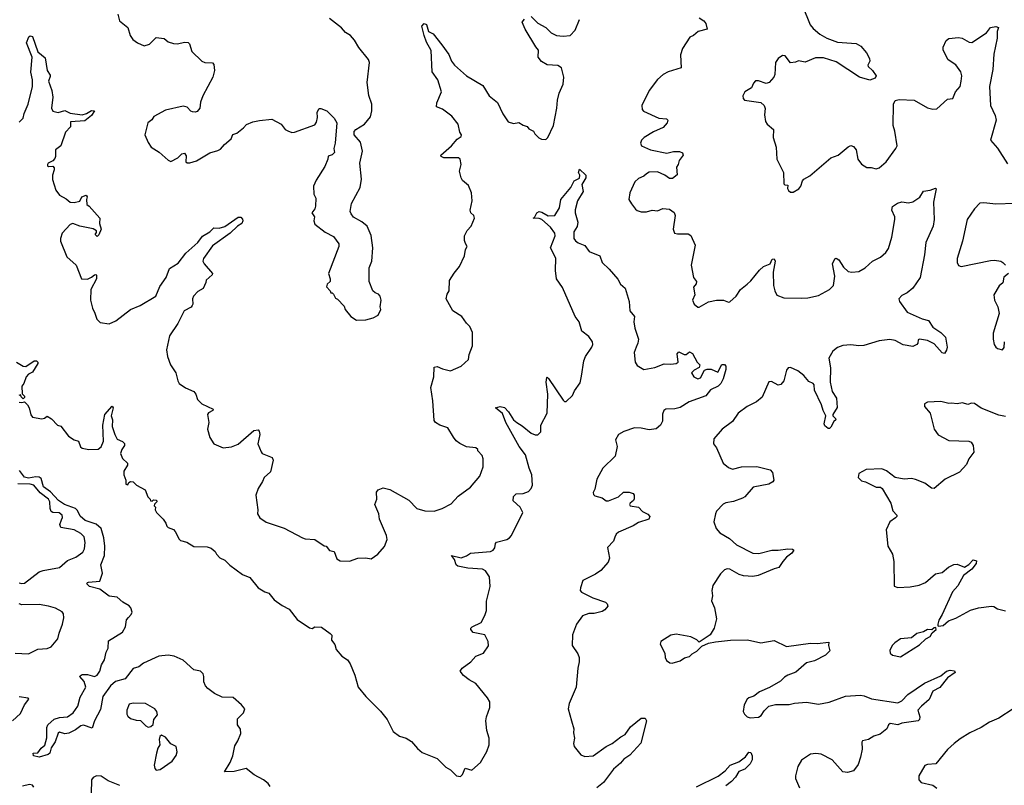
# Model space of a CAD drawing. Extents: x 2220333 to 2384341, y 721037 to 894043.
# Tile 200 of 256: x 2290879 to 2298207, y 843865 to 849563. Entities that reach past the tile are written whole.
import ezdxf

# ---------------------------------------------------------------- set-up
doc = ezdxf.new("R2010")
doc.units = 0

msp = doc.modelspace()

# ---------------------------------------------------------------- linework, layer by layer
at = {"layer": '0CON10XD'}
for points in [[(2296704, 849665), (2296761.2, 849525), (2296785, 849496.2), (2296835, 849456), (2296885, 849424.4), (2296965, 849394.2), (2297105, 849385.6), (2297140, 849365), (2297182, 849315), (2297203.3, 849275), (2297206.7, 849255), (2297190, 849225), (2297193.3, 849215), (2297226.7, 849185), (2297252.5, 849145), (2297245, 849127.5), (2297205, 849113.3), (2297130, 849135), (2296955, 849248.8), (2296860.3, 849279.7), (2296802.4, 849277.6), (2296725, 849246.2), (2296675, 849256.2), (2296653, 849247), (2296615, 849242.5), (2296575, 849292.5), (2296555, 849296.7), (2296525, 849273.3), (2296503.8, 849245), (2296500, 849155), (2296491.2, 849135), (2296456.7, 849095), (2296435, 849088), (2296378.3, 849108.3), (2296355, 849106.7), (2296339.5, 849090.5), (2296324.3, 849055.7), (2296275, 849026.7), (2296260, 848995), (2296262.5, 848975), (2296272.5, 848965), (2296395, 848946), (2296418.8, 848925), (2296427, 848903), (2296422.5, 848855), (2296428.8, 848805), (2296443.3, 848785), (2296490, 848745), (2296486, 848685), (2296508.6, 848615), (2296514.2, 848525), (2296562.5, 848425), (2296565, 848340), (2296573, 848333), (2296595, 848330), (2296593, 848307), (2296600.5, 848290.5), (2296615, 848280), (2296635, 848278.8), (2296678, 848305), (2296692.5, 848325), (2296705, 848362.5)], [(2291608.8, 849605), (2291623.3, 849555), (2291683.6, 849503.6), (2291702.5, 849445), (2291722.5, 849415), (2291755, 849390), (2291805, 849368.8), (2291845, 849381.2), (2291895, 849430), (2291953.9, 849423.9), (2291985, 849398.8), (2292025, 849386.2), (2292055, 849382), (2292105, 849396.2), (2292132.5, 849392.5), (2292142.5, 849382.5), (2292161.2, 849325), (2292235, 849253.3), (2292257, 849243), (2292315, 849242.5), (2292325, 849230), (2292328.8, 849185), (2292315.8, 849135), (2292243.2, 848996.8), (2292225, 848950), (2292218.8, 848905), (2292200.7, 848879.3), (2292185, 848873.3), (2292165, 848876.7)], [(2292165, 848876.7), (2292152.3, 848882.3), (2292125, 848911.2), (2292095, 848918.8), (2291965, 848889.2), (2291877.7, 848842.3), (2291861.7, 848818.3), (2291834, 848795), (2291810, 848705), (2291835, 848647.5), (2291857.5, 848615), (2291917.3, 848577.3), (2291985, 848516.7), (2292005, 848506.7), (2292055.6, 848534.4), (2292085, 848563.8), (2292105, 848568.8), (2292119.3, 848549.3), (2292116.7, 848505), (2292125, 848496.7), (2292145, 848496.2), (2292195, 848513.3), (2292295, 848571.2), (2292355, 848588.8), (2292375, 848600), (2292403.3, 848635), (2292453, 848677), (2292465, 848707.5), (2292495, 848717.5), (2292545, 848756.7), (2292566.7, 848783.3), (2292615, 848802), (2292663.6, 848813.6), (2292755, 848822.5), (2292824.1, 848784.1), (2292856.1, 848746.1), (2292875, 848736.2), (2292905, 848724), (2292925, 848726), (2293075, 848780), (2293089.3, 848800.7), (2293096.2, 848835), (2293093.3, 848875), (2293108.3, 848901.7), (2293121.7, 848901.7), (2293165, 848883.3), (2293219.3, 848829.3), (2293238.8, 848795), (2293226.2, 848645), (2293217.5, 848605), (2293223.3, 848575), (2293205, 848556.7), (2293174, 848546), (2293173.3, 848525), (2293150.7, 848469.3), (2293085, 848367.5), (2293066.7, 848325), (2293067.5, 848265), (2293083.3, 848235), (2293081.2, 848175), (2293076.7, 848155), (2293053.3, 848125), (2293072.5, 848095), (2293067.5, 848065), (2293075, 848040), (2293151.7, 847981.7), (2293215, 847950), (2293253.3, 847895), (2293253.3, 847875), (2293177.5, 847675), (2293190, 847635), (2293190, 847615), (2293167.5, 847595), (2293162.5, 847575), (2293190, 847545), (2293195, 847530), (2293205, 847530), (2293215, 847520), (2293230, 847490), (2293245, 847482.5), (2293295, 847430), (2293302.5, 847405), (2293343.6, 847353.6), (2293385, 847327.5), (2293455, 847330), (2293510, 847345), (2293546.4, 847363.6), (2293566.7, 847405), (2293562.5, 847425), (2293570, 847475), (2293562.5, 847505), (2293550.7, 847520.7), (2293525, 847530), (2293506.7, 847545), (2293480, 847615), (2293481.2, 847715), (2293498.8, 847765), (2293508, 847865), (2293495.7, 847955.7), (2293464.2, 848025), (2293425, 848059.2), (2293363.1, 848093.1), (2293345, 848116.7), (2293339.2, 848135), (2293349.2, 848195), (2293412.9, 848315), (2293422.9, 848375), (2293411.4, 848495), (2293430, 848585), (2293415, 848650), (2293367.5, 848705), (2293368.3, 848731.7), (2293380, 848745), (2293445.9, 848784.1), (2293491.2, 848838.8), (2293501.2, 848885), (2293501.2, 848935), (2293478.6, 848998.6), (2293464.1, 849094.1), (2293483.3, 849245), (2293475, 849267.5), (2293403.3, 849355), (2293370.3, 849410.3), (2293341.2, 849445), (2293305, 849468), (2293275, 849502), (2293185, 849571.2)], [(2293545, 845586.2), (2293595, 845642.5), (2293614, 845695), (2293610, 845725), (2293556.7, 845845), (2293551.2, 845885), (2293522.5, 845955), (2293536.7, 845995), (2293533.9, 846046.1), (2293547.5, 846065), (2293585, 846078.8), (2293635, 846066), (2293775, 845987.5), (2293835, 845926), (2293895, 845908.8), (2293965, 845904), (2294022.5, 845925), (2294090.5, 845959.5), (2294142.7, 846017.3), (2294235, 846083.3), (2294304, 846165), (2294328, 846235), (2294327.5, 846295), (2294320, 846320), (2294290, 846355), (2294290, 846365), (2294275, 846377.5), (2294205, 846383.8), (2294155, 846408), (2294127.9, 846427.9), (2294108, 846455), (2294065, 846526.2), (2294005, 846546), (2293975, 846564.4), (2293965, 846579.2), (2293954.8, 846725), (2293939, 846825), (2293961.2, 846905), (2293962.8, 846977.2), (2293985, 846981.9), (2294025, 846964), (2294085, 846950), (2294165.9, 846984.1), (2294220, 847035), (2294225, 847070), (2294250, 847135), (2294248.8, 847235), (2294229.7, 847279.7), (2294204, 847305), (2294170, 847355), (2294102.5, 847395), (2294052, 847485), (2294060, 847520), (2294076.7, 847545), (2294078.3, 847621.7), (2294112.7, 847677.3), (2294151.2, 847725), (2294190, 847805), (2294198.3, 847851.7), (2294210, 847875), (2294196.7, 847896.7), (2294189.3, 847919.3), (2294188.8, 847955), (2294210, 847995), (2294240, 848025), (2294263.3, 848085), (2294260, 848105), (2294236.4, 848126.4), (2294231.2, 848145), (2294247.5, 848215), (2294242.5, 848275), (2294219.1, 848329.1), (2294175, 848366.2), (2294164, 848385), (2294153.3, 848435), (2294164, 848485), (2294156.7, 848525), (2294143.8, 848533.8), (2294035, 848534.2), (2294016.7, 848545), (2294013.3, 848555), (2294093.8, 848625), (2294135, 848673.8), (2294165, 848692.5), (2294166.7, 848705), (2294156.1, 848726.1), (2294143.3, 848785), (2294095.7, 848845.7), (2294025, 848898), (2293982.5, 848915), (2293983.8, 848945), (2294018.8, 849025), (2293990, 849115), (2293950, 849175), (2293942.7, 849332.7), (2293907.1, 849395), (2293890, 849445), (2293872.5, 849515), (2293890, 849535), (2293907.7, 849527.7), (2293922.5, 849475), (2293956.6, 849456.6), (2294020.8, 849375), (2294074.1, 849304.1), (2294093.8, 849255), (2294114, 849225), (2294205, 849144), (2294325, 849073.3), (2294373.3, 848995), (2294435.8, 848945.8), (2294475, 848863.3), (2294515, 848803.3), (2294555, 848791.2), (2294595, 848797.5), (2294626.7, 848776.7), (2294655, 848767.5), (2294669.3, 848749.3), (2294703, 848733), (2294713.6, 848713.6), (2294743.6, 848683.6), (2294763, 848673), (2294795, 848670), (2294810, 848685), (2294850.8, 848775), (2294878, 848905), (2294880.8, 848965), (2294894.5, 849015.5), (2294923.8, 849083.8), (2294928.6, 849135), (2294912, 849205), (2294885, 849220.8), (2294805, 849226.2), (2294762.3, 849252.3), (2294738.8, 849285), (2294741.2, 849335), (2294720.3, 849360.3), (2294641.7, 849491.7), (2294618.8, 849545), (2294635, 849566)], [(2294685.9, 849585.9), (2294735.7, 849535.7), (2294795, 849503.8), (2294835, 849464), (2294875, 849444), (2294925, 849440), (2294975, 849445.8), (2295012.5, 849485), (2295046, 849565)], [(2295935, 849576), (2295970, 849555), (2295986.2, 849535), (2295995, 849492.5), (2295927.5, 849475), (2295894.1, 849445.9), (2295867.7, 849432.3), (2295810.8, 849349.2), (2295798.3, 849301.7), (2295802.5, 849205), (2295705, 849175.8), (2295668, 849155), (2295625, 849118.6), (2295563.3, 849035), (2295509.4, 848925), (2295510.8, 848895), (2295521.3, 848881.3), (2295635, 848830), (2295693.9, 848823.9), (2295703.3, 848815), (2295698, 848795), (2295668.7, 848761.3), (2295595, 848727.5), (2295526.2, 848685), (2295506.2, 848665), (2295500, 848645), (2295507.5, 848625), (2295575, 848594), (2295695, 848569.2), (2295745, 848581.4), (2295790.7, 848580.7), (2295813, 848573), (2295816.7, 848555), (2295786.7, 848515), (2295780, 848485), (2295767.5, 848465), (2295771.7, 848408.3), (2295738.3, 848381.7), (2295715, 848380), (2295680, 848405), (2295625, 848429.4), (2295565, 848426.9), (2295543.8, 848416.2), (2295525, 848399.4), (2295485, 848380), (2295458.1, 848355), (2295420.8, 848275), (2295413.8, 848225), (2295431.2, 848191.2), (2295463, 848153), (2295475, 848142), (2295505, 848133.3), (2295545, 848132), (2295585, 848144.3), (2295625, 848140), (2295665, 848156.7), (2295715, 848153.3), (2295748.8, 848128.8), (2295756.2, 848105), (2295743.3, 848005), (2295752.5, 847975), (2295775, 847968.8), (2295855, 847968), (2295875, 847956.7), (2295906, 847885), (2295875.8, 847735), (2295893.8, 847645), (2295916.7, 847615), (2295913.6, 847596.4), (2295893, 847573), (2295903.3, 847515), (2295886.7, 847475), (2295900, 847445), (2295925, 847423.3), (2295935, 847423.3), (2296005, 847462), (2296065, 847475.8), (2296115.9, 847475.9), (2296155, 847460), (2296165, 847463.3), (2296212, 847505), (2296242.5, 847555), (2296292, 847595), (2296320.9, 847619.1), (2296385, 847699.2), (2296415, 847725.8), (2296463.3, 847745), (2296480, 847780), (2296493.6, 847783.6), (2296502.5, 847765), (2296485.7, 847685), (2296490, 847585), (2296498.1, 847545), (2296515, 847512.5), (2296565, 847492.5), (2296695, 847490.8), (2296745, 847492.1), (2296825, 847511.1), (2296905.8, 847555), (2296936.7, 847585), (2296946.2, 847655), (2296928.5, 847745), (2296945, 847784), (2296955, 847787.5), (2296975, 847774.4), (2297011.2, 847721.2), (2297045, 847689.4), (2297072.9, 847682.9), (2297125, 847688.9), (2297171.5, 847715), (2297225, 847764.6), (2297284.5, 847795), (2297325, 847830.4), (2297345, 847860), (2297368.8, 847945), (2297392.9, 848075), (2297391.1, 848095), (2297370, 848145), (2297375, 848172.5), (2297413, 848197), (2297443.9, 848206.1), (2297495, 848198.8), (2297525, 848206.2), (2297577.6, 848242.4), (2297605, 848286), (2297656.1, 848293.9), (2297695, 848310), (2297700, 848305), (2297680.6, 848205), (2297685.6, 848075.6), (2297678.6, 848025), (2297623.3, 847905), (2297613.6, 847813.6), (2297580.8, 847645), (2297525, 847564), (2297485, 847530), (2297445, 847510), (2297422, 847485), (2297426.2, 847465), (2297484.2, 847385), (2297595, 847336), (2297642.5, 847325), (2297675.8, 847275), (2297734.2, 847235), (2297769.5, 847199.5), (2297781.2, 847125), (2297777.3, 847102.7), (2297761.7, 847078.3), (2297745, 847082.5), (2297685, 847150.8), (2297635, 847175.7), (2297575, 847185.8), (2297565, 847180), (2297563.8, 847155), (2297556.7, 847145), (2297525, 847130.8), (2297455, 847142.9), (2297395, 847175.6), (2297355, 847182.2), (2297275, 847173.1), (2297162.6, 847137.4), (2297125, 847134.4), (2297065, 847143.5), (2297005, 847137.5), (2296965, 847122.2), (2296931.4, 847095), (2296900.6, 847045), (2296912.7, 846972.7), (2296910.5, 846865), (2296926.3, 846796.3), (2296957.5, 846745), (2296963.6, 846676.4), (2296930, 846625), (2296930, 846615), (2296950, 846595), (2296952.5, 846585), (2296937, 846573), (2296915, 846530), (2296905, 846520), (2296895, 846520), (2296871.2, 846541.2), (2296866.7, 846555), (2296877.5, 846615), (2296858, 846655), (2296846.8, 846696.8), (2296793.5, 846805), (2296792.9, 846845), (2296785, 846855.6), (2296751.3, 846871.3), (2296714.2, 846915), (2296670.7, 846950.7), (2296615, 846974), (2296598.3, 846971.7), (2296586, 846955), (2296565.5, 846874.5), (2296545, 846846.7), (2296525, 846844), (2296475, 846870), (2296455, 846866.7), (2296405, 846754.3), (2296361.7, 846718.3), (2296292.5, 846685), (2296225.4, 846634.6), (2296185, 846572.9), (2296107.5, 846515), (2296046.1, 846443.9), (2296043.8, 846405), (2296065.9, 846375.9), (2296115, 846263.3), (2296155, 846230), (2296185, 846218.8), (2296250, 846235), (2296365, 846237.5), (2296465, 846212.5), (2296481.7, 846191.7), (2296492.5, 846135), (2296485, 846123.3), (2296453.9, 846106.1), (2296337.3, 846082.7), (2296275, 846011.2), (2296259.1, 846000.9), (2296192.2, 845977.8), (2296135, 845968.1), (2296115, 845957.5), (2296066, 845905), (2296057.5, 845885), (2296046.2, 845825), (2296062, 845775), (2296088.8, 845745), (2296160.7, 845700.7), (2296215, 845654.3), (2296336.4, 845593.6), (2296380.7, 845589.3), (2296476.1, 845616.1), (2296525, 845613.8), (2296595, 845623.8), (2296631.7, 845621.7), (2296640, 845615), (2296626.4, 845593.6), (2296586.1, 845563.9), (2296558.3, 845531.7), (2296530, 845485), (2296494.2, 845475.8), (2296374.5, 845425.5)], [(2296705, 848362.5), (2296715, 848376), (2296758.8, 848401.2), (2296915, 848534), (2296970, 848555), (2297045, 848616.2), (2297065, 848626.2), (2297085, 848618.8), (2297105, 848593.3), (2297118, 848525), (2297145, 848486.7), (2297185, 848463.3), (2297215, 848462.5), (2297252, 848452), (2297275, 848460), (2297328.6, 848505), (2297400.8, 848605), (2297408.6, 848625), (2297392.7, 848732.7), (2297379.2, 848775), (2297382, 848935), (2297395, 848962.5), (2297425, 848968.8), (2297535, 848963.8), (2297635, 848906), (2297675, 848897.5), (2297705, 848900), (2297785, 848970), (2297825, 848976), (2297843.1, 849026.9), (2297877.7, 849065), (2297885.4, 849105), (2297890.4, 849145), (2297883.5, 849175), (2297845, 849226.7), (2297790, 849265), (2297752, 849335), (2297751.7, 849358.3), (2297775, 849406.7), (2297795, 849422.5), (2297865, 849431.2), (2297892.5, 849425), (2297946.1, 849396.1), (2297965, 849393.3), (2298075, 849466), (2298105, 849505.7), (2298145, 849512), (2298163.3, 849505), (2298153.1, 849475), (2298153.1, 849425), (2298130, 849305), (2298122.5, 849192.5), (2298096.9, 849065), (2298104.5, 848925), (2298139.7, 848849.7), (2298146.5, 848815), (2298104.2, 848665), (2298155.4, 848605.4), (2298230.4, 848490.4)], [(2290875, 848800), (2290905, 848830), (2290911.9, 848865), (2290941.4, 848935), (2290974.3, 849065), (2290974, 849115), (2290963.2, 849173.2), (2290972.7, 849285), (2290930.7, 849389.3), (2290946.7, 849435), (2290956.4, 849443.6), (2290975, 849436.7), (2291014.4, 849324.4), (2291070, 849280), (2291084, 849184), (2291105, 849150), (2291105, 849140), (2291093.8, 849105), (2291117.5, 849035), (2291126, 848985), (2291116.7, 848905), (2291125, 848882.5), (2291165, 848872), (2291215, 848886), (2291256.2, 848866.2), (2291344.5, 848855.5), (2291376.4, 848863.6), (2291415, 848885.8), (2291436.7, 848885), (2291415, 848850.8), (2291365, 848810), (2291257.5, 848802.5), (2291256.7, 848765), (2291220, 848725), (2291186.1, 848623.9), (2291146.2, 848595), (2291146, 848544), (2291140.7, 848529.3), (2291125, 848512.5), (2291092.5, 848495), (2291087.5, 848485), (2291087.5, 848475), (2291095, 848470), (2291125, 848472.5), (2291135, 848460), (2291136, 848445), (2291122.9, 848405), (2291123.4, 848373.4), (2291148.8, 848295), (2291175, 848256.7), (2291225, 848228.8), (2291255, 848203.8), (2291285, 848203.3), (2291327, 848213), (2291342.5, 848245), (2291375, 848256.7), (2291382.5, 848245), (2291376.7, 848225), (2291378.3, 848188.3), (2291395.9, 848175.9), (2291476.7, 848085), (2291473.8, 848045), (2291486.7, 848005), (2291468.3, 847961.7), (2291455, 847950), (2291440, 847965), (2291451.7, 847978.3), (2291451.7, 847991.7), (2291427.3, 848007.3), (2291325.8, 848025.8), (2291275, 848046.7), (2291255, 848038.8), (2291196.7, 847973.3), (2291182.9, 847935), (2291182.5, 847915), (2291229.1, 847799.1), (2291300, 847735), (2291340, 847635), (2291385, 847631.8), (2291414.5, 847645.5), (2291435, 847663.3), (2291445, 847666), (2291450.7, 847660.7), (2291450.8, 847635), (2291409.4, 847555), (2291405.8, 847475.8), (2291420, 847415), (2291439.5, 847379.5), (2291454.1, 847334.1), (2291478.3, 847308.3), (2291545, 847300), (2291595, 847322), (2291705, 847405.6), (2291775, 847435.6), (2291891.4, 847505), (2291922.3, 847577.7), (2291969.5, 847645), (2291995, 847710.8), (2292059.8, 847750.2), (2292115, 847825.6), (2292204.2, 847905), (2292239.1, 847950.9), (2292295, 847984.3), (2292325, 848014), (2292365, 848010.9), (2292406.3, 848023.7), (2292505, 848092), (2292525, 848093.3), (2292538.3, 848078.3), (2292541.2, 848065), (2292533, 848047), (2292500, 848025), (2292445.3, 847974.7), (2292315, 847880), (2292246.7, 847785), (2292242.9, 847765), (2292251.4, 847745), (2292313.3, 847675), (2292312.5, 847665), (2292267.5, 847625), (2292264.1, 847605.9), (2292245, 847563.3), (2292205, 847540), (2292172, 847505), (2292164.2, 847485.8), (2292168, 847445), (2292163.8, 847435), (2292155, 847424), (2292102.5, 847395), (2292057.4, 847302.6), (2291995, 847208.8), (2291973.1, 847105), (2291978.6, 847055), (2292002, 846995), (2292042, 846935), (2292055.9, 846875.9), (2292066.7, 846855), (2292112.3, 846822.3), (2292175, 846796.7), (2292190, 846775), (2292203.3, 846735), (2292236, 846705), (2292320, 846665), (2292317.5, 846655), (2292285, 846636.2), (2292276.7, 846625), (2292286.7, 846565), (2292277.5, 846515), (2292294.1, 846454.1), (2292325, 846406.7), (2292393, 846377), (2292455, 846383.3), (2292505, 846403.8), (2292622.5, 846505), (2292655, 846510), (2292661.7, 846501.7), (2292665.7, 846475.7), (2292652, 846405), (2292675.9, 846345.9), (2292685, 846333.8), (2292757.5, 846305), (2292766.2, 846285), (2292745, 846197.5), (2292698, 846155), (2292687.5, 846125), (2292654.2, 846075), (2292636.2, 846025), (2292651.4, 845915), (2292648, 845885), (2292666.2, 845855), (2292713.7, 845823.7), (2292848.6, 845778.6), (2292985, 845706.2), (2293005, 845698.8), (2293075, 845694), (2293145, 845647.5), (2293160, 845645), (2293185, 845612.5), (2293220, 845605), (2293239.3, 845549.3), (2293265, 845536.2), (2293335, 845532), (2293396.1, 845556.1), (2293455, 845558.6), (2293495, 845550), (2293545, 845586.2)], [(2294340.9, 845129.1), (2294354.2, 845165), (2294354.1, 845235.9), (2294380, 845345), (2294375.7, 845415.7), (2294345, 845462), (2294324.5, 845474.5), (2294215, 845481.5), (2294141.2, 845495), (2294126.8, 845506.8), (2294114, 845545), (2294092.5, 845575), (2294165, 845557.5), (2294205, 845572), (2294235, 845591.4), (2294384.1, 845605.9), (2294403.9, 845616.1), (2294415, 845632.5), (2294420, 845665), (2294427.5, 845675), (2294505, 845693.8), (2294523.9, 845706.1), (2294538.8, 845725), (2294623.8, 845895), (2294605, 845933.8), (2294553, 845983), (2294553.8, 846015), (2294575, 846033.8), (2294625, 846036), (2294665, 846050.8), (2294685, 846073.8), (2294695, 846097.5), (2294689.5, 846175), (2294671.1, 846225), (2294644.2, 846325), (2294597.6, 846387.6), (2294496.4, 846565), (2294471.2, 846631.2), (2294420, 846675), (2294455, 846684.2), (2294487.4, 846677.4), (2294516.5, 846645), (2294555, 846585.8), (2294578, 846565), (2294620, 846540), (2294685, 846486), (2294715, 846474), (2294736, 846474), (2294756.7, 846495), (2294758, 846545), (2294804.3, 846635), (2294810, 846775), (2294796.2, 846865), (2294801.2, 846898.8), (2294805, 846902.5), (2294815, 846892.5), (2294925, 846730), (2294935, 846721.2), (2294945, 846721.2), (2294992.9, 846765), (2295009.1, 846800.9), (2295049.3, 846860.7), (2295060.5, 846909.5), (2295076.7, 847025), (2295089.6, 847055), (2295136.9, 847125), (2295143.8, 847145), (2295141.8, 847165), (2295116.1, 847206.1), (2295062.5, 847245), (2295042.5, 847315), (2295013.5, 847355), (2294919.4, 847569.4), (2294874.8, 847634.8), (2294867.6, 847695), (2294868.7, 847788.7), (2294830.8, 847865), (2294864.5, 847955), (2294862.5, 847975), (2294828.5, 848018.5), (2294765, 848076.2), (2294745, 848084), (2294700, 848085), (2294710, 848090), (2294726.7, 848125), (2294745, 848135.6), (2294765, 848131.4), (2294812, 848102), (2294861.2, 848105), (2294896.6, 848163.4), (2294905.5, 848224.5), (2294982, 848315), (2295007, 848363), (2295045, 848382.5), (2295047.5, 848405), (2295037.5, 848425), (2295045, 848450), (2295092.5, 848405), (2295092.5, 848385), (2295063.3, 848335), (2295072, 848285), (2295030, 848215), (2295013.3, 848146.7), (2295013.8, 848125), (2295034.2, 848055), (2295027.6, 848022.4), (2295004, 847985), (2295003.8, 847935), (2295015, 847917.5), (2295035, 847902.5), (2295085, 847882.5), (2295116.4, 847836.4), (2295195.9, 847805.9), (2295213.3, 847755), (2295267, 847707), (2295330.5, 847630.5), (2295350, 847595), (2295386.2, 847565), (2295414.2, 847465), (2295421.2, 847395), (2295456, 847355), (2295450.8, 847315), (2295458, 847268), (2295484.2, 847184.2), (2295480, 847155), (2295467.1, 847125), (2295452.5, 847085), (2295458.6, 847015), (2295475, 846990), (2295525, 846960), (2295605, 846974), (2295675, 847002), (2295725, 846998.8), (2295766, 847004), (2295780, 847015), (2295773.3, 847075), (2295785, 847090), (2295825, 847070), (2295838.3, 847071.7), (2295865, 847091.2), (2295887.3, 847077.3), (2295920, 847015), (2295940, 846995), (2295936.4, 846973.6), (2295900, 846955), (2295880, 846935), (2295897.5, 846905), (2295925, 846890), (2295945, 846897.5), (2295976.4, 846953.6), (2295995, 846961.2), (2296025, 846962), (2296075, 846940), (2296105, 846996.7), (2296125, 846996.2), (2296133.8, 846985), (2296135, 846960), (2296115, 846890), (2296097.5, 846855), (2296076.2, 846835), (2296020.9, 846809.1), (2295985, 846764.4), (2295860.6, 846719.4), (2295795, 846676.7), (2295755, 846667.8), (2295687.5, 846665), (2295673.3, 846655), (2295663.9, 846626.1), (2295662, 846575), (2295648.8, 846545), (2295615, 846518), (2295565, 846510.6), (2295505, 846523.5), (2295455, 846524.5), (2295375, 846498.2), (2295336, 846475), (2295312.5, 846435), (2295325.9, 846385.9), (2295311.2, 846315), (2295220, 846225), (2295175, 846142.5), (2295160.5, 846069.5), (2295146.7, 846045), (2295149.3, 846029.3), (2295159.3, 846019.3), (2295215, 846003.3), (2295242.7, 845982.7), (2295262.3, 845982.3), (2295335, 846012), (2295373, 846047), (2295415, 846046.2), (2295445, 846036.7), (2295453.3, 846025), (2295453, 845997), (2295446.4, 845983.6), (2295422.5, 845965), (2295417.5, 845955), (2295422.5, 845945), (2295485, 845933.8), (2295515, 845902.5), (2295555, 845882), (2295570, 845865), (2295562.5, 845845), (2295485, 845820.6), (2295444.5, 845795.5), (2295335, 845748.6), (2295319.2, 845735), (2295308.3, 845711.7), (2295298, 845682), (2295253.8, 845635), (2295268.1, 845555), (2295258.6, 845525), (2295205, 845464.2), (2295163.7, 845436.3), (2295070.3, 845389.7), (2295052, 845335), (2295051.2, 845315), (2295061.2, 845301.2), (2295145, 845259.2), (2295238.3, 845228.3), (2295252.5, 845215), (2295257, 845197), (2295235, 845170), (2295215, 845158.8), (2295155, 845144.2), (2295115, 845142.5), (2295068.8, 845125), (2295022.5, 845065), (2294992.5, 844985), (2294990, 844905), (2295034.2, 844844.2), (2295044, 844815), (2295044.2, 844785), (2295033.5, 844736.5), (2295020, 844595), (2294968, 844475), (2294960, 844435), (2294985.8, 844345), (2295002.2, 844285), (2295000.6, 844255), (2295008.9, 844215), (2295001.4, 844175), (2295005.7, 844155), (2295055, 844091.2), (2295085, 844079.2), (2295146.7, 844085), (2295245, 844152.9), (2295288.8, 844175), (2295352, 844225), (2295386.2, 844243.8), (2295425, 844301.4), (2295503.3, 844365), (2295533.6, 844363.6), (2295543.3, 844345), (2295501.1, 844178.9), (2295421.2, 844088.8), (2295375, 844060), (2295351.1, 844028.9), (2295298.9, 843985), (2295224.3, 843885.7), (2295175, 843845.7)], [(2298285, 848194.5), (2298145, 848188.6), (2298055, 848199.2), (2298025, 848196.2), (2297985, 848156.2), (2297930.8, 848075), (2297896.9, 847915), (2297856, 847785), (2297856.2, 847755), (2297865, 847732.5), (2297885, 847726.7), (2298105, 847771.4), (2298135, 847772), (2298180, 847765), (2298195, 847756.7), (2298215.8, 847735.8)], [(2298237.5, 847675), (2298204.1, 847645.9), (2298196.7, 847605), (2298167.6, 847582.4), (2298130, 847515), (2298134.3, 847475), (2298158.6, 847425), (2298167.5, 847375), (2298125, 847230), (2298124.4, 847185), (2298132.5, 847145), (2298145, 847126.7), (2298155, 847116.7), (2298193, 847107), (2298206.4, 847123.6), (2298207.5, 847165)], [(2290856.1, 847013.9), (2290905, 846983.8), (2290925, 846982.5), (2290986, 847024), (2291004.1, 847024.1), (2291013.8, 847015), (2291014.2, 847005), (2290975, 846940.8), (2290945, 846924), (2290927.1, 846905), (2290910, 846855), (2290896.2, 846835), (2290898.3, 846778.3), (2290915, 846760), (2290915, 846750), (2290905, 846740), (2290890, 846755), (2290885, 846770), (2290872.5, 846765)], [(2290875, 846717.5), (2290895, 846713.3), (2290915, 846720), (2290936.4, 846696.4), (2290950, 846675), (2290963.2, 846623.2), (2290975.9, 846605.9), (2291045, 846591.2), (2291063.6, 846596.4), (2291085, 846612.5), (2291115, 846592.5), (2291160, 846545), (2291185, 846537.5), (2291242.7, 846462.7), (2291285, 846436.7), (2291316.4, 846426.4), (2291332.5, 846385), (2291343.8, 846373.8), (2291395, 846363.8), (2291463.6, 846366.4), (2291485, 846383.3), (2291502.2, 846425), (2291497.5, 846545), (2291512.5, 846625), (2291566.7, 846686.7), (2291575.8, 846675), (2291560, 846615), (2291570, 846585), (2291567.5, 846535), (2291586.2, 846475), (2291605, 846441.2), (2291644, 846424), (2291658.3, 846408.3), (2291658.8, 846395), (2291638.8, 846365), (2291628.8, 846335), (2291645, 846297.5), (2291681.7, 846261.7), (2291681.7, 846248.3), (2291653.6, 846203.6), (2291653.3, 846175), (2291670, 846135), (2291670, 846105), (2291685, 846100), (2291691.7, 846118.3), (2291703.6, 846126.4), (2291725, 846122.5), (2291749.3, 846099.3), (2291813.9, 846063.9), (2291833, 846013), (2291850, 845995), (2291851.7, 845981.7), (2291865, 845980), (2291875, 845990), (2291896.4, 845986.4), (2291900, 845975), (2291881.7, 845958.3), (2291880, 845945), (2291890, 845935), (2291887.5, 845915), (2291897.5, 845895), (2291946.4, 845846.4), (2291967, 845817), (2291974.2, 845794.2), (2291985, 845783.8), (2292025, 845767.5), (2292037.5, 845755), (2292065, 845697.5), (2292076.4, 845686.4), (2292123.6, 845673.6), (2292175, 845643.3), (2292275, 845640), (2292305, 845630), (2292333.3, 845605), (2292343.9, 845583.9), (2292368.8, 845558.8), (2292405, 845541.2), (2292444.2, 845504.2), (2292536.7, 845435), (2292592.3, 845412.3), (2292653.3, 845335), (2292702.5, 845305), (2292733.8, 845293.8), (2292773.8, 845245), (2292833.8, 845203.8), (2292885.4, 845175.4), (2292945, 845100), (2293035, 845037.5), (2293055, 845032.5), (2293076.4, 845043.6), (2293125, 845041.2), (2293190, 844995), (2293201.7, 844981.7), (2293200, 844945), (2293223.6, 844913.6), (2293233.8, 844875), (2293277.5, 844825), (2293319.5, 844799.5), (2293339.7, 844769.7), (2293372.5, 844685), (2293398.6, 844595), (2293454.7, 844524.7), (2293565, 844415.6), (2293614.7, 844354.7), (2293659.4, 844265), (2293705, 844231.9), (2293756.2, 844215), (2293795, 844190.6), (2293839.4, 844139.4), (2293875, 844110), (2293985, 844064.3), (2294050.9, 844000.9), (2294085, 843980.8), (2294131.2, 843935), (2294159.4, 843930.6), (2294174, 843945), (2294195, 843993.3), (2294245, 843978), (2294307.5, 844035), (2294354.6, 844115.4), (2294372.2, 844165), (2294373.5, 844215), (2294355, 844272.5), (2294348.8, 844345), (2294353.5, 844375), (2294378.5, 844445), (2294377.8, 844485), (2294360.6, 844515), (2294275, 844622), (2294225, 844650), (2294182.6, 844682.6), (2294156.7, 844715), (2294173, 844737), (2294235.6, 844784.4), (2294275, 844826.7), (2294331.7, 844848.3), (2294367.3, 844902.7), (2294365.8, 844935), (2294340, 844985), (2294255, 845002.9), (2294236.2, 845025), (2294236.2, 845035), (2294246.7, 845045), (2294314.5, 845075.5), (2294340.9, 845129.1)], [(2298215, 846609.2), (2298165, 846619.2), (2298035, 846672.5), (2297985, 846706.9), (2297962.1, 846707.9), (2297935, 846700), (2297895, 846710.8), (2297855, 846704), (2297815, 846710), (2297795, 846706.2), (2297735, 846720.8), (2297634.2, 846715.8), (2297612.5, 846705), (2297613.3, 846685), (2297653.9, 846633.9), (2297686, 846515), (2297715, 846473.8), (2297795, 846431.9), (2297943.6, 846426.4), (2297959.2, 846419.2), (2297974, 846395), (2297980, 846345), (2297943.3, 846295), (2297925, 846251.2), (2297873.3, 846195), (2297766.8, 846143.2), (2297685, 846074), (2297665, 846076), (2297614.6, 846114.6), (2297545, 846141.4), (2297515, 846148), (2297462.7, 846142.7), (2297395, 846156.2), (2297330, 846205), (2297295, 846221.2), (2297180, 846215), (2297123.3, 846185), (2297120, 846155), (2297145, 846130), (2297175, 846123.3), (2297254.2, 846084.2), (2297285, 846083.3), (2297297.5, 846075), (2297362.5, 845965), (2297376.6, 845906.6), (2297406.2, 845875), (2297406.2, 845865), (2297396.7, 845855), (2297353.8, 845825), (2297328.8, 845765), (2297341.2, 845645), (2297375.9, 845585.9), (2297385, 845530), (2297387, 845347), (2297415, 845336.7), (2297506.8, 845343.2), (2297572.5, 845355), (2297620, 845375), (2297695, 845440), (2297745, 845447.5), (2297791.7, 845488.3), (2297832.3, 845507.7), (2297855, 845510.8), (2297910.7, 845489.3), (2297943, 845507), (2297975, 845542.5), (2298000, 845535), (2297996.7, 845515), (2297965, 845473.3), (2297903.6, 845426.4), (2297860.9, 845349.1), (2297820.8, 845305), (2297744.2, 845135), (2297720, 845095), (2297712.5, 845065), (2297712.5, 845052.5), (2297718.3, 845048.3), (2297752.5, 845055), (2297791.7, 845088.3), (2297845, 845110), (2297955, 845169.2), (2298015, 845185.7), (2298112.7, 845197.3), (2298130, 845195), (2298155, 845177.5), (2298215, 845162.5)], [(2292743.6, 843855), (2292728, 843878), (2292695, 843904.5), (2292625, 843943.8), (2292565, 843990), (2292475, 843968), (2292403.3, 843965), (2292445, 844033.8), (2292465.6, 844085), (2292481.5, 844158.5), (2292504, 844195), (2292525, 844250), (2292521.7, 844281.7), (2292500, 844315), (2292499.5, 844360.5), (2292544, 844405), (2292554.2, 844435), (2292530, 844465), (2292468.1, 844518.1), (2292385, 844521.2), (2292328, 844548), (2292278.4, 844585), (2292263.1, 844605), (2292248.6, 844635), (2292250.9, 844675), (2292245.7, 844695), (2292225.6, 844715.6), (2292175, 844724.4), (2292095, 844796.9), (2292029.4, 844825), (2291985, 844834.7), (2291915, 844825.9), (2291801.9, 844775), (2291765, 844747.3), (2291725, 844734.1), (2291663.7, 844656.3), (2291592.8, 844637.2), (2291555, 844605.8), (2291499.3, 844525), (2291480.5, 844429.5), (2291435.5, 844345), (2291419.2, 844290.8), (2291355, 844312.9), (2291335, 844306.9), (2291295, 844277.1), (2291245, 844253.1), (2291215, 844249.2), (2291175, 844260), (2291165, 844252.5), (2291142.5, 844187.5), (2291114.6, 844145), (2291102.5, 844105), (2291092.5, 844095), (2291025, 844074.2), (2290983.3, 844085), (2290980, 844105), (2291015, 844105.8), (2291039.2, 844140.8), (2291066.1, 844163.9), (2291081.1, 844218.9), (2291081, 844295), (2291088.1, 844315), (2291135, 844357.4), (2291175, 844370.5), (2291235.8, 844374.2), (2291278.5, 844405), (2291311.8, 844455), (2291329.2, 844520.8), (2291371.9, 844595), (2291358, 844638), (2291326.7, 844675), (2291329.3, 844680.7), (2291345, 844688.6), (2291385, 844690), (2291435, 844674.2), (2291455, 844683.8), (2291475.7, 844715), (2291489.1, 844760.9), (2291510.6, 844799.4), (2291522.5, 844855), (2291538.6, 844885), (2291540.3, 844939.7), (2291645, 845004), (2291666.9, 845045), (2291674.2, 845095.8), (2291688.8, 845115), (2291710, 845135), (2291715.6, 845154.4), (2291706.9, 845185), (2291695, 845200.5), (2291647.3, 845227.3), (2291605, 845263.9), (2291545, 845273.3), (2291475, 845324.2), (2291398.1, 845345), (2291378.6, 845365), (2291383.3, 845375), (2291392.5, 845377.5), (2291474.7, 845385.3), (2291496.2, 845443.8), (2291482.3, 845505), (2291510.6, 845575), (2291512.5, 845645), (2291506.2, 845706.2), (2291485.3, 845775), (2291448.3, 845808.3), (2291367.6, 845835), (2291328.6, 845868.6), (2291309.2, 845909.2), (2291294, 845924), (2291212.3, 845955), (2291168.2, 845985), (2291109, 846049), (2291057.1, 846085), (2291039.2, 846149.2), (2291025, 846157.9), (2290998.4, 846161.6), (2290945, 846150.4), (2290915, 846159.3), (2290877.6, 846207.6)], [(2290875, 845372.5), (2290895, 845366.2), (2290915, 845368.8), (2291025, 845452.5), (2291055, 845464.3), (2291175, 845485.8), (2291235, 845539.2), (2291296.9, 845563.1), (2291349.7, 845600.3), (2291362.5, 845625), (2291366.8, 845673.2), (2291359.4, 845715), (2291335, 845740), (2291285.7, 845765.7), (2291184.6, 845784.6), (2291177.9, 845805), (2291190.1, 845839.9), (2291197.8, 845857.8), (2291195.6, 845875), (2291173.1, 845893.1), (2291126, 845896), (2291113.8, 845903.8), (2291106, 845925), (2291104.7, 845975), (2291095, 845994.6), (2291031.6, 846041.6), (2290985, 846099.8), (2290956.5, 846106.5), (2290865, 846108.9)], [(2296374.5, 845425.5), (2296335, 845418.1), (2296265, 845423.1), (2296233.7, 845433.7), (2296165, 845472.9), (2296145, 845475.8), (2296125, 845468.8), (2296095, 845438.8), (2296037.3, 845352.7), (2296030, 845315), (2296036, 845275), (2296027, 845237), (2296050, 845185), (2296066.2, 845105), (2296047.5, 845035), (2296017.5, 844985), (2295935, 844930), (2295918.3, 844948.3), (2295875, 844970), (2295765, 844990), (2295725, 844982), (2295650, 844935), (2295646.7, 844915), (2295679.5, 844849.5), (2295683.3, 844815), (2295692.5, 844795), (2295716.7, 844776.7), (2295735, 844773.8), (2295795, 844792.5), (2295827.5, 844812.5), (2295865, 844823.8), (2295885, 844843.3), (2295917.7, 844862.3), (2295955, 844900), (2296005, 844922.5), (2296056.4, 844933.6), (2296170, 844945), (2296295, 844947.5), (2296395, 844925.7), (2296495, 844943.8), (2296585, 844897.5), (2296765, 844922.9), (2296815, 844920), (2296900, 844930), (2296897.5, 844905), (2296907.5, 844865), (2296875, 844834), (2296795, 844790.8), (2296735, 844775.8), (2296655, 844705.8), (2296595, 844684.2), (2296570.7, 844669.3), (2296540.9, 844639.1), (2296458.3, 844591.7), (2296385, 844560), (2296342.7, 844527.3), (2296305, 844515.8), (2296293.8, 844505), (2296270, 844465), (2296263.3, 844415), (2296272.5, 844395), (2296292.5, 844375), (2296315, 844366.7), (2296377.7, 844372.3), (2296396.7, 844385), (2296420.5, 844419.5), (2296455, 844453.3), (2296505, 844466), (2296605, 844466), (2296645, 844476.9), (2296734.4, 844484.4), (2296825, 844468.1), (2296904.2, 844484.2), (2297025, 844528.9), (2297135.7, 844535.7), (2297165, 844530.8), (2297217.3, 844507.3), (2297415, 844479.2), (2297445, 844494.4), (2297488, 844542), (2297614.1, 844625.9), (2297735, 844680), (2297776.7, 844715), (2297805, 844721.1), (2297835.8, 844715.8), (2297841.2, 844705), (2297785.3, 844664.7), (2297726.7, 844593.3), (2297674, 844565), (2297647.6, 844502.4), (2297590, 844455), (2297564.4, 844425), (2297578.5, 844375), (2297575.6, 844355), (2297565, 844345.6), (2297445, 844328.1), (2297415, 844316.2), (2297357.5, 844325), (2297346.2, 844315), (2297333.3, 844285), (2297284.1, 844245.9), (2297235, 844230.8), (2297195, 844206), (2297152.5, 844195), (2297147.5, 844185), (2297150, 844135), (2297136.7, 844075), (2297119.5, 844020.5), (2297085, 843973.3), (2297040.7, 843959.3), (2297005.8, 843965.8), (2296926, 844055), (2296845, 844095.6), (2296805, 844101.1), (2296765, 844095.6), (2296698.7, 844051.3), (2296669.2, 844005), (2296653.8, 843935), (2296653.8, 843915), (2296683.8, 843845)], [(2290845, 844847.9), (2290945, 844843.6), (2291015, 844878.5), (2291085, 844883.6), (2291113.8, 844896.2), (2291162.5, 844955), (2291172.2, 844997.8), (2291197.5, 845065), (2291207.7, 845112.3), (2291205, 845140), (2291195.9, 845155.9), (2291145, 845184), (2291095, 845198.6), (2291025, 845210), (2290895, 845208.1), (2290874.7, 845214.7)], [(2297435, 844822), (2297575, 844910), (2297623.9, 844956.1), (2297655, 844973.3), (2297670.7, 844999.3), (2297700, 845025), (2297698.3, 845038.3), (2297685, 845037.5), (2297667, 845023), (2297635, 845023.3), (2297605, 845006.7), (2297556.4, 844993.6), (2297516.4, 844963.6), (2297435, 844956.2), (2297392.5, 844925), (2297375, 844907.5), (2297355, 844870), (2297358.3, 844848.3), (2297375, 844832.5), (2297435, 844822)], [(2290825, 844345.6), (2290885, 844400), (2290915, 844463.3), (2290947.5, 844505), (2290942.5, 844512.5), (2290875, 844523.5)], [(2291835, 844297.5), (2291855, 844302.5), (2291871.7, 844318.3), (2291876.7, 844355), (2291905, 844390), (2291900, 844415), (2291886.2, 844435), (2291815, 844473.3), (2291725, 844476.2), (2291695, 844470), (2291676.7, 844425), (2291676.7, 844395), (2291685, 844380), (2291705, 844363.3), (2291745, 844348.8), (2291778.3, 844348.3), (2291817, 844307), (2291835, 844297.5)], [(2298272.5, 844435), (2298165.9, 844364.1), (2298095.8, 844334.2), (2298035, 844295.8), (2297950, 844255), (2297878.3, 844211.7), (2297833.4, 844176.6), (2297785, 844131.2), (2297696.7, 844025), (2297635, 844020.8), (2297615, 844011.2), (2297571.2, 843935), (2297571.2, 843905), (2297587.5, 843885), (2297675, 843866.7), (2297704.2, 843844.2)], [(2291895, 843977.5), (2291925, 843983.8), (2292013.3, 844045), (2292043.6, 844086.4), (2292051.2, 844115), (2292043, 844153), (2292005, 844173.3), (2291965, 844222.5), (2291935, 844237.5), (2291923, 844227), (2291917.5, 844205), (2291923, 844167), (2291908.3, 844141.7), (2291898, 844105), (2291881.2, 844015), (2291885, 843990), (2291895, 843977.5)], [(2295915, 843852.9), (2296076.2, 843933.8), (2296128.3, 843971.7), (2296165.7, 844015), (2296230, 844040), (2296281.9, 844078.1), (2296305, 844112.5), (2296319.3, 844109.3), (2296330, 844085), (2296329.2, 844055), (2296315.6, 844025), (2296275, 843984.2), (2296232.4, 843967.6), (2296205.4, 843924.6), (2296176.9, 843893.1), (2296135, 843860.6)], [(2291625, 843863.6), (2291537.8, 843897.8), (2291485, 843932), (2291450, 843935), (2291426.1, 843923.9), (2291413.3, 843905), (2291412, 843805)], [(2290985, 843850), (2290975.9, 843865.9), (2290951.7, 843871.7), (2290901.3, 843858.7)]]:
    msp.add_lwpolyline(points, dxfattribs=at)

doc.saveas('drawing.dxf')
